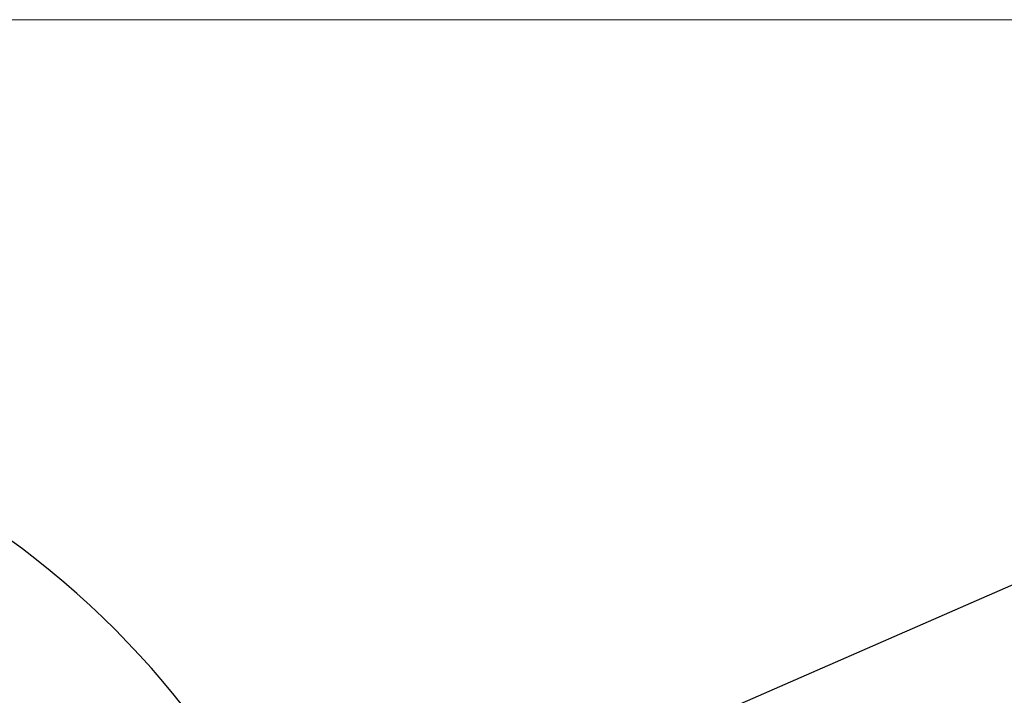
# Model space of a CAD drawing. Header units: millimetres. Extents: x 739 to 2359, y 424 to 1114.
# Tile 21 of 64: x 1825 to 1879, y 711 to 748. Entities that reach past the tile are written whole.
import ezdxf

# ---------------------------------------------------------------- set-up
doc = ezdxf.new("R2010")
doc.units = ezdxf.units.MM
doc.header["$PDSIZE"] = -1
doc.styles.get("Standard").update_dxf_attribs({"font": 'times.ttf'})
doc.dimstyles.new('ISO-25', dxfattribs={"dimtxt": 3.5, "dimasz": 2.5, "dimexe": 1.25, "dimexo": 0.625, "dimtad": 1, "dimdec": 0, "dimlfac": 8, "dimtxsty": 'Standard', "dimcen": 2.5, "dimadec": 0, "dimazin": 0, "dimtfac": 1, "dimtmove": 0, "dimatfit": 3, "dimfxl": 1, "dimarcsym": 0})

# ---------------------------------------------------------------- blocks, each defined once
blk = doc.blocks.new('*D96')
at = {"color": 0, "lineweight": -2}
for start, end in [(92.09, 167.1649), (2.8351, 77.8319)]:
    blk.add_arc((1795.564, 679.901), 48.508, start, end, dxfattribs=at)
at = {"color": 0}
for points in [[(1747.876, 690.756), (1748.66, 690.598), (1747.793, 688.325)], [(1843.613, 682.291), (1844.413, 682.31), (1844.072, 679.901)]]:
    blk.add_solid(points, dxfattribs=at)
at = {"layer": 'Defpoints', "color": 0}
for p in [(1776.351, 724.442), (1687.986, 698.87), (1772.469, 679.901), (1795.564, 679.901), (1904.802, 679.901)]:
    blk.add_point(p, dxfattribs=at)
at = {"color": 0, "lineweight": 5, "insert": (1795.319, 730.01), "char_height": 3.5, "attachment_point": 1}
blk.add_mtext('170%%d', dxfattribs=at)
blk = doc.blocks.new('*D108')
at = {"color": 0, "lineweight": -2}
for p, q in [((1933.999, 740.37), (1910.464, 730.09)), ((1795.564, 679.901), (1908.265, 729.129))]:
    blk.add_line(p, q, dxfattribs=at)
at = {"color": 0}
blk.add_solid([(1910.304, 730.456), (1910.624, 729.723), (1908.265, 729.129)], dxfattribs=at)
at = {"layer": 'Defpoints', "color": 0}
for p in [(1908.265, 729.129), (1795.564, 679.901)]:
    blk.add_point(p, dxfattribs=at)
at = {"color": 0, "lineweight": 5, "insert": (1922.179, 738.818), "char_height": 3.5, "attachment_point": 5, "rotation": 23.5958}
blk.add_mtext('R1142.38', dxfattribs=at)

msp = doc.modelspace()

# ---------------------------------------------------------------- linework, layer by layer
at = {"lineweight": 5}
msp.add_line((1693.194599, 748.057457), (1897.933742, 748.057457), dxfattribs=at)

# ---------------------------------------------------------------- dimensions: what is measured, and where the dimension line sits
at = {"color": 3, "lineweight": 5}
dim = msp.add_radius_dim(center=(1795.56417, 679.901312), mpoint=(1908.264728, 729.129083), text='R1142.38', dimstyle='ISO-25', override={"dimtxt": 3.5, "dimasz": 2.4, "dimexe": 1, "dimexo": 0, "dimgap": 1.524, "dimtad": 1, "dimtih": 0, "dimtoh": 0, "dimdec": 2, "dimlfac": 2.5, "dimzin": 0, "dimpost": '<>', "dimcen": 0, "dimse1": 0, "dimse2": 0, "dimsd1": 0, "dimsd2": 0, "dimadec": 2, "dimtdec": 3, "dimtix": 0, "dimtofl": 1, "dimatfit": 3, "dimtvp": 0.1, "dimtzin": 0}, dxfattribs=at)
dim.commit()
dim.dimension.update_dxf_attribs({"geometry": '*D108', "text_midpoint": (1923.503675, 735.785478), "dimtype": 164})
dim = msp.add_angular_dim_2l(base=(1776.351182, 724.442026), line1=((1772.469091, 679.901312), (1904.802291, 679.901312)), line2=((1687.985622, 698.870313), (1795.56417, 679.901312)), dimstyle='ISO-25', override={"dimasz": 2.4, "dimexe": 1, "dimexo": 0, "dimgap": 1.524, "dimtih": 1, "dimtoh": 1, "dimlfac": 2.5, "dimzin": 0, "dimpost": '<>', "dimtdec": 3, "dimtvp": 0.1, "dimtzin": 0}, dxfattribs=at)
dim.commit()
dim.dimension.update_dxf_attribs({"geometry": '*D96', "text_midpoint": (1799.79191, 728.224602), "dimtype": 162})

doc.saveas('drawing.dxf')
